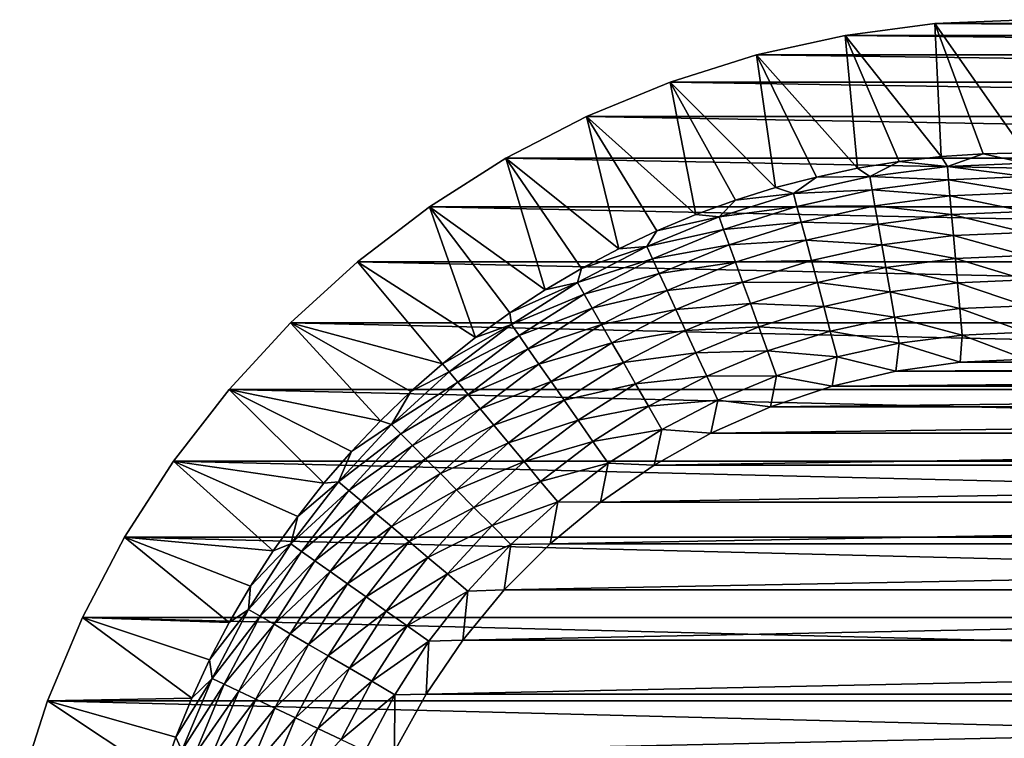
# Model space of a CAD drawing. Extents: x -320 to 320, y -695 to 695.
# Tile 129 of 169: x -259 to -238, y 681 to 695. Entities that reach past the tile are written whole.
import ezdxf

# ---------------------------------------------------------------- set-up
doc = ezdxf.new("R2010")
doc.units = 0
doc.header["$LTSCALE"] = 50.062222
for name, color, linetype in [('1', 7, 'CONTINUOUS'), ('2', 7, 'CONTINUOUS'), ('26', 7, 'CONTINUOUS'), ('70', 7, 'CONTINUOUS')]:
    doc.layers.add(name, color=color, linetype=linetype)

msp = doc.modelspace()

# ---------------------------------------------------------------- linework, layer by layer
at = {"layer": '1', "color": 7, "linetype": 'CONTINUOUS'}
for points in [[(-238.036, 695.415), (-207.189, 695.334), (-239.902, 695.334), (-238.036, 695.415)], [(-239.902, 695.334), (-205.337, 695.091), (-241.754, 695.091), (-239.902, 695.334)], [(-207.189, 695.334), (-205.337, 695.091), (-239.902, 695.334), (-207.189, 695.334)], [(-241.754, 695.091), (-203.513, 694.688), (-243.578, 694.688), (-241.754, 695.091)], [(-205.337, 695.091), (-203.513, 694.688), (-241.754, 695.091), (-205.337, 695.091)], [(-243.578, 694.688), (-201.731, 694.129), (-245.361, 694.129), (-243.578, 694.688)], [(-203.513, 694.688), (-201.731, 694.129), (-243.578, 694.688), (-203.513, 694.688)], [(-245.361, 694.129), (-200.004, 693.417), (-247.087, 693.417), (-245.361, 694.129)], [(-201.731, 694.129), (-200.004, 693.417), (-245.361, 694.129), (-201.731, 694.129)], [(-247.087, 693.417), (-198.345, 692.557), (-248.746, 692.557), (-247.087, 693.417)], [(-200.004, 693.417), (-198.345, 692.557), (-247.087, 693.417), (-200.004, 693.417)], [(-248.746, 692.557), (-196.767, 691.557), (-250.324, 691.557), (-248.746, 692.557)], [(-198.345, 692.557), (-196.767, 691.557), (-248.746, 692.557), (-198.345, 692.557)], [(-250.324, 691.557), (-195.282, 690.424), (-251.809, 690.424), (-250.324, 691.557)], [(-196.767, 691.557), (-195.282, 690.424), (-250.324, 691.557), (-196.767, 691.557)], [(-251.809, 690.424), (-193.901, 689.166), (-253.19, 689.166), (-251.809, 690.424)], [(-195.282, 690.424), (-193.901, 689.166), (-251.809, 690.424), (-195.282, 690.424)], [(-253.19, 689.166), (-192.635, 687.793), (-254.457, 687.793), (-253.19, 689.166)], [(-193.901, 689.166), (-192.635, 687.793), (-253.19, 689.166), (-193.901, 689.166)], [(-254.457, 687.793), (-191.492, 686.315), (-255.599, 686.315), (-254.457, 687.793)], [(-192.635, 687.793), (-191.492, 686.315), (-254.457, 687.793), (-192.635, 687.793)], [(-255.599, 686.315), (-190.482, 684.744), (-256.609, 684.744), (-255.599, 686.315)], [(-191.492, 686.315), (-190.482, 684.744), (-255.599, 686.315), (-191.492, 686.315)], [(-256.609, 684.744), (-189.612, 683.091), (-257.479, 683.091), (-256.609, 684.744)], [(-190.482, 684.744), (-189.612, 683.091), (-256.609, 684.744), (-190.482, 684.744)], [(-257.479, 683.091), (-188.889, 681.368), (-258.202, 681.368), (-257.479, 683.091)], [(-189.612, 683.091), (-188.889, 681.368), (-257.479, 683.091), (-189.612, 683.091)], [(-258.202, 681.368), (-188.318, 679.59), (-258.773, 679.59), (-258.202, 681.368)], [(-188.889, 681.368), (-188.318, 679.59), (-258.202, 681.368), (-188.889, 681.368)]]:
    msp.add_3dface(points, dxfattribs=at)
at = {"layer": '2', "color": 7, "linetype": 'CONTINUOUS'}
for points in [[(-239.378, 688.355, 11), (-240.709, 688.169, 11), (-207.713, 688.355, 11), (-239.378, 688.355, 11)], [(-207.713, 688.355, 11), (-240.709, 688.169, 11), (-206.382, 688.169, 11), (-207.713, 688.355, 11)], [(-238.036, 688.418, 11), (-239.378, 688.355, 11), (-209.056, 688.418, 11), (-238.036, 688.418, 11)], [(-209.056, 688.418, 11), (-239.378, 688.355, 11), (-207.713, 688.355, 11), (-209.056, 688.418, 11)], [(-240.709, 688.169, 11), (-242.017, 687.86, 11), (-206.382, 688.169, 11), (-240.709, 688.169, 11)], [(-206.382, 688.169, 11), (-242.017, 687.86, 11), (-205.074, 687.86, 11), (-206.382, 688.169, 11)], [(-242.017, 687.86, 11), (-243.291, 687.432, 11), (-205.074, 687.86, 11), (-242.017, 687.86, 11)], [(-205.074, 687.86, 11), (-243.291, 687.432, 11), (-203.8, 687.432, 11), (-205.074, 687.86, 11)], [(-243.291, 687.432, 11), (-244.52, 686.887, 11), (-203.8, 687.432, 11), (-243.291, 687.432, 11)], [(-203.8, 687.432, 11), (-244.52, 686.887, 11), (-202.571, 686.887, 11), (-203.8, 687.432, 11)], [(-244.52, 686.887, 11), (-245.693, 686.231, 11), (-202.571, 686.887, 11), (-244.52, 686.887, 11)], [(-202.571, 686.887, 11), (-245.693, 686.231, 11), (-201.398, 686.231, 11), (-202.571, 686.887, 11)], [(-245.693, 686.231, 11), (-246.8, 685.469, 11), (-201.398, 686.231, 11), (-245.693, 686.231, 11)], [(-201.398, 686.231, 11), (-246.8, 685.469, 11), (-200.291, 685.469, 11), (-201.398, 686.231, 11)], [(-246.8, 685.469, 11), (-247.832, 684.608, 11), (-200.291, 685.469, 11), (-246.8, 685.469, 11)], [(-200.291, 685.469, 11), (-247.832, 684.608, 11), (-199.259, 684.608, 11), (-200.291, 685.469, 11)], [(-247.832, 684.608, 11), (-248.78, 683.656, 11), (-199.259, 684.608, 11), (-247.832, 684.608, 11)], [(-199.259, 684.608, 11), (-248.78, 683.656, 11), (-198.311, 683.656, 11), (-199.259, 684.608, 11)], [(-248.78, 683.656, 11), (-249.636, 682.619, 11), (-198.311, 683.656, 11), (-248.78, 683.656, 11)], [(-198.311, 683.656, 11), (-249.636, 682.619, 11), (-197.455, 682.619, 11), (-198.311, 683.656, 11)], [(-249.636, 682.619, 11), (-250.392, 681.508, 11), (-197.455, 682.619, 11), (-249.636, 682.619, 11)], [(-197.455, 682.619, 11), (-250.392, 681.508, 11), (-196.7, 681.508, 11), (-197.455, 682.619, 11)], [(-250.392, 681.508, 11), (-251.042, 680.331, 11), (-196.7, 681.508, 11), (-250.392, 681.508, 11)], [(-196.7, 681.508, 11), (-251.042, 680.331, 11), (-196.05, 680.331, 11), (-196.7, 681.508, 11)]]:
    msp.add_3dface(points, dxfattribs=at)
at = {"layer": '26', "color": 7, "linetype": 'CONTINUOUS'}
for points in [[(-238.036, 695.415), (-239.902, 695.334), (-238.036, 692.672, 7.965), (-238.036, 695.415)], [(-239.902, 695.334), (-241.754, 695.091), (-239.772, 692.592, 7.965), (-239.902, 695.334)], [(-238.036, 692.672, 7.965), (-239.902, 695.334), (-238.905, 692.652, 7.965), (-238.036, 692.672, 7.965)], [(-238.905, 692.652, 7.965), (-239.902, 695.334), (-239.772, 692.592, 7.965), (-238.905, 692.652, 7.965)], [(-241.754, 695.091), (-243.578, 694.688), (-241.494, 692.351, 7.965), (-241.754, 695.091)], [(-239.772, 692.592, 7.965), (-241.754, 695.091), (-240.636, 692.491, 7.965), (-239.772, 692.592, 7.965)], [(-240.636, 692.491, 7.965), (-241.754, 695.091), (-241.494, 692.351, 7.965), (-240.636, 692.491, 7.965)], [(-243.578, 694.688), (-245.361, 694.129), (-243.185, 691.952, 7.965), (-243.578, 694.688)], [(-241.494, 692.351, 7.965), (-243.578, 694.688), (-242.344, 692.171, 7.965), (-241.494, 692.351, 7.965)], [(-242.344, 692.171, 7.965), (-243.578, 694.688), (-243.185, 691.952, 7.965), (-242.344, 692.171, 7.965)], [(-245.361, 694.129), (-247.087, 693.417), (-244.833, 691.397, 7.965), (-245.361, 694.129)], [(-243.185, 691.952, 7.965), (-245.361, 694.129), (-244.016, 691.694, 7.965), (-243.185, 691.952, 7.965)], [(-244.016, 691.694, 7.965), (-245.361, 694.129), (-244.833, 691.397, 7.965), (-244.016, 691.694, 7.965)], [(-247.087, 693.417), (-248.746, 692.557), (-246.422, 690.693, 7.965), (-247.087, 693.417)], [(-244.833, 691.397, 7.965), (-247.087, 693.417), (-245.636, 691.064, 7.965), (-244.833, 691.397, 7.965)], [(-245.636, 691.064, 7.965), (-247.087, 693.417), (-246.422, 690.693, 7.965), (-245.636, 691.064, 7.965)], [(-248.746, 692.557), (-250.324, 691.557), (-247.94, 689.845, 7.965), (-248.746, 692.557)], [(-246.422, 690.693, 7.965), (-248.746, 692.557), (-247.191, 690.286, 7.965), (-246.422, 690.693, 7.965)], [(-247.191, 690.286, 7.965), (-248.746, 692.557), (-247.94, 689.845, 7.965), (-247.191, 690.286, 7.965)], [(-250.324, 691.557), (-251.809, 690.424), (-249.372, 688.859, 7.965), (-250.324, 691.557)], [(-247.94, 689.845, 7.965), (-250.324, 691.557), (-248.667, 689.369, 7.965), (-247.94, 689.845, 7.965)], [(-248.667, 689.369, 7.965), (-250.324, 691.557), (-249.372, 688.859, 7.965), (-248.667, 689.369, 7.965)], [(-251.809, 690.424), (-253.19, 689.166), (-250.052, 688.318, 7.965), (-251.809, 690.424)], [(-249.372, 688.859, 7.965), (-251.809, 690.424), (-250.052, 688.318, 7.965), (-249.372, 688.859, 7.965)], [(-253.19, 689.166), (-254.457, 687.793), (-251.334, 687.144, 7.965), (-253.19, 689.166)], [(-250.052, 688.318, 7.965), (-253.19, 689.166), (-250.706, 687.746, 7.965), (-250.052, 688.318, 7.965)], [(-250.706, 687.746, 7.965), (-253.19, 689.166), (-251.334, 687.144, 7.965), (-250.706, 687.746, 7.965)], [(-254.457, 687.793), (-255.599, 686.315), (-252.501, 685.856, 7.965), (-254.457, 687.793)], [(-251.334, 687.144, 7.965), (-254.457, 687.793), (-251.932, 686.513, 7.965), (-251.334, 687.144, 7.965)], [(-251.932, 686.513, 7.965), (-254.457, 687.793), (-252.501, 685.856, 7.965), (-251.932, 686.513, 7.965)], [(-255.599, 686.315), (-256.609, 684.744), (-253.545, 684.465, 7.965), (-255.599, 686.315)], [(-252.501, 685.856, 7.965), (-255.599, 686.315), (-253.039, 685.173, 7.965), (-252.501, 685.856, 7.965)], [(-253.039, 685.173, 7.965), (-255.599, 686.315), (-253.545, 684.465, 7.965), (-253.039, 685.173, 7.965)], [(-256.609, 684.744), (-257.479, 683.091), (-254.455, 682.984, 7.965), (-256.609, 684.744)], [(-253.545, 684.465, 7.965), (-256.609, 684.744), (-254.017, 683.735, 7.965), (-253.545, 684.465, 7.965)], [(-254.017, 683.735, 7.965), (-256.609, 684.744), (-254.455, 682.984, 7.965), (-254.017, 683.735, 7.965)], [(-257.479, 683.091), (-258.202, 681.368), (-255.224, 681.425, 7.965), (-257.479, 683.091)], [(-254.455, 682.984, 7.965), (-257.479, 683.091), (-254.857, 682.214, 7.965), (-254.455, 682.984, 7.965)], [(-254.857, 682.214, 7.965), (-257.479, 683.091), (-255.224, 681.425, 7.965), (-254.857, 682.214, 7.965)], [(-255.224, 681.425, 7.965), (-258.202, 681.368), (-255.553, 680.621, 7.965), (-255.224, 681.425, 7.965)], [(-258.202, 681.368), (-258.773, 679.59), (-255.845, 679.802, 7.965), (-258.202, 681.368)], [(-255.553, 680.621, 7.965), (-258.202, 681.368), (-255.845, 679.802, 7.965), (-255.553, 680.621, 7.965)]]:
    msp.add_3dface(points, dxfattribs=at)
at = {"layer": '70', "color": 7, "linetype": 'CONTINUOUS'}
for points in [[(-239.772, 692.592, 7.965), (-240.636, 692.491, 7.965), (-239.645, 692.389, 8.48), (-239.772, 692.592, 7.965)], [(-238.905, 692.652, 7.965), (-239.772, 692.592, 7.965), (-239.645, 692.389, 8.48), (-238.905, 692.652, 7.965)], [(-238.905, 692.652, 7.965), (-239.645, 692.389, 8.48), (-238.036, 692.459, 8.48), (-238.905, 692.652, 7.965)], [(-238.036, 692.672, 7.965), (-238.905, 692.652, 7.965), (-238.036, 692.459, 8.48), (-238.036, 692.672, 7.965)], [(-241.494, 692.351, 7.965), (-242.344, 692.171, 7.965), (-241.243, 692.179, 8.48), (-241.494, 692.351, 7.965)], [(-240.636, 692.491, 7.965), (-241.494, 692.351, 7.965), (-241.243, 692.179, 8.48), (-240.636, 692.491, 7.965)], [(-240.636, 692.491, 7.965), (-241.243, 692.179, 8.48), (-239.645, 692.389, 8.48), (-240.636, 692.491, 7.965)], [(-241.243, 692.179, 8.48), (-239.621, 692.114, 8.965), (-239.645, 692.389, 8.48), (-241.243, 692.179, 8.48)], [(-239.645, 692.389, 8.48), (-238.036, 692.183, 8.965), (-238.036, 692.459, 8.48), (-239.645, 692.389, 8.48)], [(-239.621, 692.114, 8.965), (-238.036, 692.183, 8.965), (-239.645, 692.389, 8.48), (-239.621, 692.114, 8.965)], [(-242.344, 692.171, 7.965), (-243.185, 691.952, 7.965), (-242.816, 691.832, 8.48), (-242.344, 692.171, 7.965)], [(-242.344, 692.171, 7.965), (-242.816, 691.832, 8.48), (-241.243, 692.179, 8.48), (-242.344, 692.171, 7.965)], [(-242.816, 691.832, 8.48), (-241.195, 691.907, 8.965), (-241.243, 692.179, 8.48), (-242.816, 691.832, 8.48)], [(-241.195, 691.907, 8.965), (-239.621, 692.114, 8.965), (-241.243, 692.179, 8.48), (-241.195, 691.907, 8.965)], [(-239.621, 692.114, 8.965), (-238.036, 691.849, 9.411), (-238.036, 692.183, 8.965), (-239.621, 692.114, 8.965)], [(-243.185, 691.952, 7.965), (-244.016, 691.694, 7.965), (-242.816, 691.832, 8.48), (-243.185, 691.952, 7.965)], [(-241.195, 691.907, 8.965), (-239.592, 691.781, 9.411), (-239.621, 692.114, 8.965), (-241.195, 691.907, 8.965)], [(-239.592, 691.781, 9.411), (-238.036, 691.849, 9.411), (-239.621, 692.114, 8.965), (-239.592, 691.781, 9.411)], [(-244.016, 691.694, 7.965), (-244.353, 691.349, 8.48), (-242.816, 691.832, 8.48), (-244.016, 691.694, 7.965)], [(-244.353, 691.349, 8.48), (-242.745, 691.565, 8.965), (-242.816, 691.832, 8.48), (-244.353, 691.349, 8.48)], [(-242.745, 691.565, 8.965), (-241.195, 691.907, 8.965), (-242.816, 691.832, 8.48), (-242.745, 691.565, 8.965)], [(-242.745, 691.565, 8.965), (-241.137, 691.579, 9.411), (-241.195, 691.907, 8.965), (-242.745, 691.565, 8.965)], [(-241.137, 691.579, 9.411), (-239.592, 691.781, 9.411), (-241.195, 691.907, 8.965), (-241.137, 691.579, 9.411)], [(-241.137, 691.579, 9.411), (-239.559, 691.396, 9.814), (-239.592, 691.781, 9.411), (-241.137, 691.579, 9.411)], [(-239.592, 691.781, 9.411), (-238.036, 691.462, 9.814), (-238.036, 691.849, 9.411), (-239.592, 691.781, 9.411)], [(-239.559, 691.396, 9.814), (-238.036, 691.462, 9.814), (-239.592, 691.781, 9.411), (-239.559, 691.396, 9.814)], [(-244.016, 691.694, 7.965), (-244.833, 691.397, 7.965), (-244.353, 691.349, 8.48), (-244.016, 691.694, 7.965)], [(-244.259, 691.09, 8.965), (-242.745, 691.565, 8.965), (-244.353, 691.349, 8.48), (-244.259, 691.09, 8.965)], [(-244.259, 691.09, 8.965), (-242.659, 691.243, 9.411), (-242.745, 691.565, 8.965), (-244.259, 691.09, 8.965)], [(-242.659, 691.243, 9.411), (-241.137, 691.579, 9.411), (-242.745, 691.565, 8.965), (-242.659, 691.243, 9.411)], [(-242.659, 691.243, 9.411), (-241.07, 691.198, 9.814), (-241.137, 691.579, 9.411), (-242.659, 691.243, 9.411)], [(-241.07, 691.198, 9.814), (-239.559, 691.396, 9.814), (-241.137, 691.579, 9.411), (-241.07, 691.198, 9.814)], [(-245.636, 691.064, 7.965), (-245.843, 690.735, 8.48), (-244.353, 691.349, 8.48), (-245.636, 691.064, 7.965)], [(-245.843, 690.735, 8.48), (-244.259, 691.09, 8.965), (-244.353, 691.349, 8.48), (-245.843, 690.735, 8.48)], [(-244.833, 691.397, 7.965), (-245.636, 691.064, 7.965), (-244.353, 691.349, 8.48), (-244.833, 691.397, 7.965)], [(-241.07, 691.198, 9.814), (-239.521, 690.964, 10.165), (-239.559, 691.396, 9.814), (-241.07, 691.198, 9.814)], [(-239.559, 691.396, 9.814), (-238.036, 691.029, 10.165), (-238.036, 691.462, 9.814), (-239.559, 691.396, 9.814)], [(-239.521, 690.964, 10.165), (-238.036, 691.029, 10.165), (-239.559, 691.396, 9.814), (-239.521, 690.964, 10.165)], [(-244.146, 690.776, 9.411), (-242.659, 691.243, 9.411), (-244.259, 691.09, 8.965), (-244.146, 690.776, 9.411)], [(-244.146, 690.776, 9.411), (-242.559, 690.869, 9.814), (-242.659, 691.243, 9.411), (-244.146, 690.776, 9.411)], [(-242.559, 690.869, 9.814), (-241.07, 691.198, 9.814), (-242.659, 691.243, 9.411), (-242.559, 690.869, 9.814)], [(-242.559, 690.869, 9.814), (-240.996, 690.771, 10.165), (-241.07, 691.198, 9.814), (-242.559, 690.869, 9.814)], [(-240.996, 690.771, 10.165), (-239.521, 690.964, 10.165), (-241.07, 691.198, 9.814), (-240.996, 690.771, 10.165)], [(-245.636, 691.064, 7.965), (-246.422, 690.693, 7.965), (-245.843, 690.735, 8.48), (-245.636, 691.064, 7.965)], [(-245.727, 690.485, 8.965), (-244.259, 691.09, 8.965), (-245.843, 690.735, 8.48), (-245.727, 690.485, 8.965)], [(-245.727, 690.485, 8.965), (-244.146, 690.776, 9.411), (-244.259, 691.09, 8.965), (-245.727, 690.485, 8.965)], [(-240.996, 690.771, 10.165), (-239.48, 690.493, 10.46), (-239.521, 690.964, 10.165), (-240.996, 690.771, 10.165)], [(-239.521, 690.964, 10.165), (-238.036, 690.555, 10.46), (-238.036, 691.029, 10.165), (-239.521, 690.964, 10.165)], [(-239.48, 690.493, 10.46), (-238.036, 690.555, 10.46), (-239.521, 690.964, 10.165), (-239.48, 690.493, 10.46)], [(-247.191, 690.286, 7.965), (-247.273, 689.994, 8.48), (-245.843, 690.735, 8.48), (-247.191, 690.286, 7.965)], [(-247.273, 689.994, 8.48), (-245.727, 690.485, 8.965), (-245.843, 690.735, 8.48), (-247.273, 689.994, 8.48)], [(-246.422, 690.693, 7.965), (-247.191, 690.286, 7.965), (-245.843, 690.735, 8.48), (-246.422, 690.693, 7.965)], [(-245.586, 690.182, 9.411), (-244.146, 690.776, 9.411), (-245.727, 690.485, 8.965), (-245.586, 690.182, 9.411)], [(-245.586, 690.182, 9.411), (-244.014, 690.413, 9.814), (-244.146, 690.776, 9.411), (-245.586, 690.182, 9.411)], [(-244.014, 690.413, 9.814), (-242.559, 690.869, 9.814), (-244.146, 690.776, 9.411), (-244.014, 690.413, 9.814)], [(-244.014, 690.413, 9.814), (-242.448, 690.45, 10.165), (-242.559, 690.869, 9.814), (-244.014, 690.413, 9.814)], [(-242.448, 690.45, 10.165), (-240.996, 690.771, 10.165), (-242.559, 690.869, 9.814), (-242.448, 690.45, 10.165)], [(-242.448, 690.45, 10.165), (-240.914, 690.305, 10.46), (-240.996, 690.771, 10.165), (-242.448, 690.45, 10.165)], [(-240.914, 690.305, 10.46), (-239.48, 690.493, 10.46), (-240.996, 690.771, 10.165), (-240.914, 690.305, 10.46)], [(-239.48, 690.493, 10.46), (-238.036, 690.049, 10.694), (-238.036, 690.555, 10.46), (-239.48, 690.493, 10.46)], [(-247.136, 689.755, 8.965), (-245.727, 690.485, 8.965), (-247.273, 689.994, 8.48), (-247.136, 689.755, 8.965)], [(-247.136, 689.755, 8.965), (-245.586, 690.182, 9.411), (-245.727, 690.485, 8.965), (-247.136, 689.755, 8.965)], [(-245.423, 689.831, 9.814), (-244.014, 690.413, 9.814), (-245.586, 690.182, 9.411), (-245.423, 689.831, 9.814)], [(-245.423, 689.831, 9.814), (-243.866, 690.005, 10.165), (-244.014, 690.413, 9.814), (-245.423, 689.831, 9.814)], [(-243.866, 690.005, 10.165), (-242.448, 690.45, 10.165), (-244.014, 690.413, 9.814), (-243.866, 690.005, 10.165)], [(-243.866, 690.005, 10.165), (-242.325, 689.993, 10.46), (-242.448, 690.45, 10.165), (-243.866, 690.005, 10.165)], [(-242.325, 689.993, 10.46), (-240.914, 690.305, 10.46), (-242.448, 690.45, 10.165), (-242.325, 689.993, 10.46)], [(-242.325, 689.993, 10.46), (-240.826, 689.806, 10.694), (-240.914, 690.305, 10.46), (-242.325, 689.993, 10.46)], [(-240.914, 690.305, 10.46), (-239.436, 689.988, 10.694), (-239.48, 690.493, 10.46), (-240.914, 690.305, 10.46)], [(-240.826, 689.806, 10.694), (-239.436, 689.988, 10.694), (-240.914, 690.305, 10.46), (-240.826, 689.806, 10.694)], [(-239.436, 689.988, 10.694), (-238.036, 690.049, 10.694), (-239.48, 690.493, 10.46), (-239.436, 689.988, 10.694)], [(-247.191, 690.286, 7.965), (-247.94, 689.845, 7.965), (-247.273, 689.994, 8.48), (-247.191, 690.286, 7.965)], [(-246.97, 689.465, 9.411), (-245.586, 690.182, 9.411), (-247.136, 689.755, 8.965), (-246.97, 689.465, 9.411)], [(-246.97, 689.465, 9.411), (-245.423, 689.831, 9.814), (-245.586, 690.182, 9.411), (-246.97, 689.465, 9.411)], [(-247.94, 689.845, 7.965), (-248.667, 689.369, 7.965), (-247.273, 689.994, 8.48), (-247.94, 689.845, 7.965)], [(-248.667, 689.369, 7.965), (-248.634, 689.131, 8.48), (-247.273, 689.994, 8.48), (-248.667, 689.369, 7.965)], [(-248.634, 689.131, 8.48), (-247.136, 689.755, 8.965), (-247.273, 689.994, 8.48), (-248.634, 689.131, 8.48)], [(-245.241, 689.438, 10.165), (-243.866, 690.005, 10.165), (-245.423, 689.831, 9.814), (-245.241, 689.438, 10.165)], [(-245.241, 689.438, 10.165), (-243.705, 689.56, 10.46), (-243.866, 690.005, 10.165), (-245.241, 689.438, 10.165)], [(-243.705, 689.56, 10.46), (-242.325, 689.993, 10.46), (-243.866, 690.005, 10.165), (-243.705, 689.56, 10.46)], [(-243.705, 689.56, 10.46), (-242.195, 689.504, 10.694), (-242.325, 689.993, 10.46), (-243.705, 689.56, 10.46)], [(-242.195, 689.504, 10.694), (-240.826, 689.806, 10.694), (-242.325, 689.993, 10.46), (-242.195, 689.504, 10.694)], [(-240.826, 689.806, 10.694), (-239.39, 689.459, 10.863), (-239.436, 689.988, 10.694), (-240.826, 689.806, 10.694)], [(-239.436, 689.988, 10.694), (-238.036, 689.518, 10.863), (-238.036, 690.049, 10.694), (-239.436, 689.988, 10.694)], [(-239.39, 689.459, 10.863), (-238.036, 689.518, 10.863), (-239.436, 689.988, 10.694), (-239.39, 689.459, 10.863)], [(-248.477, 688.905, 8.965), (-247.136, 689.755, 8.965), (-248.634, 689.131, 8.48), (-248.477, 688.905, 8.965)], [(-248.477, 688.905, 8.965), (-246.97, 689.465, 9.411), (-247.136, 689.755, 8.965), (-248.477, 688.905, 8.965)], [(-246.777, 689.13, 9.814), (-245.423, 689.831, 9.814), (-246.97, 689.465, 9.411), (-246.777, 689.13, 9.814)], [(-246.777, 689.13, 9.814), (-245.241, 689.438, 10.165), (-245.423, 689.831, 9.814), (-246.777, 689.13, 9.814)], [(-242.195, 689.504, 10.694), (-240.734, 689.283, 10.863), (-240.826, 689.806, 10.694), (-242.195, 689.504, 10.694)], [(-240.734, 689.283, 10.863), (-239.39, 689.459, 10.863), (-240.826, 689.806, 10.694), (-240.734, 689.283, 10.863)], [(-245.042, 689.009, 10.46), (-243.705, 689.56, 10.46), (-245.241, 689.438, 10.165), (-245.042, 689.009, 10.46)], [(-245.042, 689.009, 10.46), (-243.532, 689.084, 10.694), (-243.705, 689.56, 10.46), (-245.042, 689.009, 10.46)], [(-243.532, 689.084, 10.694), (-242.195, 689.504, 10.694), (-243.705, 689.56, 10.46), (-243.532, 689.084, 10.694)], [(-243.532, 689.084, 10.694), (-242.058, 688.99, 10.863), (-242.195, 689.504, 10.694), (-243.532, 689.084, 10.694)], [(-242.058, 688.99, 10.863), (-240.734, 689.283, 10.863), (-242.195, 689.504, 10.694), (-242.058, 688.99, 10.863)], [(-239.39, 689.459, 10.863), (-238.036, 688.969, 10.966), (-238.036, 689.518, 10.863), (-239.39, 689.459, 10.863)], [(-248.667, 689.369, 7.965), (-249.372, 688.859, 7.965), (-248.634, 689.131, 8.48), (-248.667, 689.369, 7.965)], [(-248.286, 688.631, 9.411), (-246.97, 689.465, 9.411), (-248.477, 688.905, 8.965), (-248.286, 688.631, 9.411)], [(-248.286, 688.631, 9.411), (-246.777, 689.13, 9.814), (-246.97, 689.465, 9.411), (-248.286, 688.631, 9.411)], [(-246.561, 688.754, 10.165), (-245.241, 689.438, 10.165), (-246.777, 689.13, 9.814), (-246.561, 688.754, 10.165)], [(-246.561, 688.754, 10.165), (-245.042, 689.009, 10.46), (-245.241, 689.438, 10.165), (-246.561, 688.754, 10.165)], [(-240.734, 689.283, 10.863), (-239.342, 688.913, 10.966), (-239.39, 689.459, 10.863), (-240.734, 689.283, 10.863)], [(-239.342, 688.913, 10.966), (-238.036, 688.969, 10.966), (-239.39, 689.459, 10.863), (-239.342, 688.913, 10.966)], [(-249.372, 688.859, 7.965), (-250.052, 688.318, 7.965), (-248.634, 689.131, 8.48), (-249.372, 688.859, 7.965)], [(-250.052, 688.318, 7.965), (-249.915, 688.154, 8.48), (-248.634, 689.131, 8.48), (-250.052, 688.318, 7.965)], [(-249.915, 688.154, 8.48), (-248.477, 688.905, 8.965), (-248.634, 689.131, 8.48), (-249.915, 688.154, 8.48)], [(-248.065, 688.314, 9.814), (-246.777, 689.13, 9.814), (-248.286, 688.631, 9.411), (-248.065, 688.314, 9.814)], [(-248.065, 688.314, 9.814), (-246.561, 688.754, 10.165), (-246.777, 689.13, 9.814), (-248.065, 688.314, 9.814)], [(-242.058, 688.99, 10.863), (-240.639, 688.742, 10.966), (-240.734, 689.283, 10.863), (-242.058, 688.99, 10.863)], [(-240.639, 688.742, 10.966), (-239.342, 688.913, 10.966), (-240.734, 689.283, 10.863), (-240.639, 688.742, 10.966)], [(-249.738, 687.942, 8.965), (-248.477, 688.905, 8.965), (-249.915, 688.154, 8.48), (-249.738, 687.942, 8.965)], [(-249.738, 687.942, 8.965), (-248.286, 688.631, 9.411), (-248.477, 688.905, 8.965), (-249.738, 687.942, 8.965)], [(-246.325, 688.344, 10.46), (-245.042, 689.009, 10.46), (-246.561, 688.754, 10.165), (-246.325, 688.344, 10.46)], [(-246.325, 688.344, 10.46), (-244.828, 688.549, 10.694), (-245.042, 689.009, 10.46), (-246.325, 688.344, 10.46)], [(-244.828, 688.549, 10.694), (-243.532, 689.084, 10.694), (-245.042, 689.009, 10.46), (-244.828, 688.549, 10.694)], [(-244.828, 688.549, 10.694), (-243.351, 688.584, 10.863), (-243.532, 689.084, 10.694), (-244.828, 688.549, 10.694)], [(-243.351, 688.584, 10.863), (-242.058, 688.99, 10.863), (-243.532, 689.084, 10.694), (-243.351, 688.584, 10.863)], [(-243.351, 688.584, 10.863), (-241.917, 688.461, 10.966), (-242.058, 688.99, 10.863), (-243.351, 688.584, 10.863)], [(-241.917, 688.461, 10.966), (-240.639, 688.742, 10.966), (-242.058, 688.99, 10.863), (-241.917, 688.461, 10.966)], [(-240.639, 688.742, 10.966), (-239.378, 688.355, 11), (-239.342, 688.913, 10.966), (-240.639, 688.742, 10.966)], [(-239.378, 688.355, 11), (-238.036, 688.418, 11), (-239.342, 688.913, 10.966), (-239.378, 688.355, 11)], [(-239.342, 688.913, 10.966), (-238.036, 688.418, 11), (-238.036, 688.969, 10.966), (-239.342, 688.913, 10.966)], [(-247.817, 687.958, 10.165), (-246.561, 688.754, 10.165), (-248.065, 688.314, 9.814), (-247.817, 687.958, 10.165)], [(-247.817, 687.958, 10.165), (-246.325, 688.344, 10.46), (-246.561, 688.754, 10.165), (-247.817, 687.958, 10.165)], [(-241.917, 688.461, 10.966), (-240.709, 688.169, 11), (-240.639, 688.742, 10.966), (-241.917, 688.461, 10.966)], [(-240.709, 688.169, 11), (-239.378, 688.355, 11), (-240.639, 688.742, 10.966), (-240.709, 688.169, 11)], [(-249.524, 687.686, 9.411), (-248.286, 688.631, 9.411), (-249.738, 687.942, 8.965), (-249.524, 687.686, 9.411)], [(-249.524, 687.686, 9.411), (-248.065, 688.314, 9.814), (-248.286, 688.631, 9.411), (-249.524, 687.686, 9.411)], [(-246.073, 687.905, 10.694), (-244.828, 688.549, 10.694), (-246.325, 688.344, 10.46), (-246.073, 687.905, 10.694)], [(-246.073, 687.905, 10.694), (-244.605, 688.067, 10.863), (-244.828, 688.549, 10.694), (-246.073, 687.905, 10.694)], [(-244.605, 688.067, 10.863), (-243.351, 688.584, 10.863), (-244.828, 688.549, 10.694), (-244.605, 688.067, 10.863)], [(-244.605, 688.067, 10.863), (-243.165, 688.069, 10.966), (-243.351, 688.584, 10.863), (-244.605, 688.067, 10.863)], [(-243.165, 688.069, 10.966), (-241.917, 688.461, 10.966), (-243.351, 688.584, 10.863), (-243.165, 688.069, 10.966)], [(-250.052, 688.318, 7.965), (-250.706, 687.746, 7.965), (-249.915, 688.154, 8.48), (-250.052, 688.318, 7.965)], [(-249.277, 687.389, 9.814), (-248.065, 688.314, 9.814), (-249.524, 687.686, 9.411), (-249.277, 687.389, 9.814)], [(-249.277, 687.389, 9.814), (-247.817, 687.958, 10.165), (-248.065, 688.314, 9.814), (-249.277, 687.389, 9.814)], [(-247.546, 687.57, 10.46), (-246.325, 688.344, 10.46), (-247.817, 687.958, 10.165), (-247.546, 687.57, 10.46)], [(-247.546, 687.57, 10.46), (-246.073, 687.905, 10.694), (-246.325, 688.344, 10.46), (-247.546, 687.57, 10.46)], [(-243.165, 688.069, 10.966), (-242.017, 687.86, 11), (-241.917, 688.461, 10.966), (-243.165, 688.069, 10.966)], [(-242.017, 687.86, 11), (-240.709, 688.169, 11), (-241.917, 688.461, 10.966), (-242.017, 687.86, 11)], [(-250.706, 687.746, 7.965), (-251.106, 687.069, 8.48), (-249.915, 688.154, 8.48), (-250.706, 687.746, 7.965)], [(-251.106, 687.069, 8.48), (-249.738, 687.942, 8.965), (-249.915, 688.154, 8.48), (-251.106, 687.069, 8.48)], [(-250.912, 686.873, 8.965), (-249.738, 687.942, 8.965), (-251.106, 687.069, 8.48), (-250.912, 686.873, 8.965)], [(-250.912, 686.873, 8.965), (-249.524, 687.686, 9.411), (-249.738, 687.942, 8.965), (-250.912, 686.873, 8.965)], [(-248.999, 687.056, 10.165), (-247.817, 687.958, 10.165), (-249.277, 687.389, 9.814), (-248.999, 687.056, 10.165)], [(-248.999, 687.056, 10.165), (-247.546, 687.57, 10.46), (-247.817, 687.958, 10.165), (-248.999, 687.056, 10.165)], [(-247.257, 687.154, 10.694), (-246.073, 687.905, 10.694), (-247.546, 687.57, 10.46), (-247.257, 687.154, 10.694)], [(-247.257, 687.154, 10.694), (-245.808, 687.444, 10.863), (-246.073, 687.905, 10.694), (-247.257, 687.154, 10.694)], [(-245.808, 687.444, 10.863), (-244.605, 688.067, 10.863), (-246.073, 687.905, 10.694), (-245.808, 687.444, 10.863)], [(-245.808, 687.444, 10.863), (-244.374, 687.57, 10.966), (-244.605, 688.067, 10.863), (-245.808, 687.444, 10.863)], [(-244.374, 687.57, 10.966), (-243.165, 688.069, 10.966), (-244.605, 688.067, 10.863), (-244.374, 687.57, 10.966)], [(-244.374, 687.57, 10.966), (-243.291, 687.432, 11), (-243.165, 688.069, 10.966), (-244.374, 687.57, 10.966)], [(-243.291, 687.432, 11), (-242.017, 687.86, 11), (-243.165, 688.069, 10.966), (-243.291, 687.432, 11)], [(-250.706, 687.746, 7.965), (-251.334, 687.144, 7.965), (-251.106, 687.069, 8.48), (-250.706, 687.746, 7.965)], [(-250.676, 686.636, 9.411), (-249.524, 687.686, 9.411), (-250.912, 686.873, 8.965), (-250.676, 686.636, 9.411)], [(-250.676, 686.636, 9.411), (-249.277, 687.389, 9.814), (-249.524, 687.686, 9.411), (-250.676, 686.636, 9.411)], [(-248.696, 686.692, 10.46), (-247.546, 687.57, 10.46), (-248.999, 687.056, 10.165), (-248.696, 686.692, 10.46)], [(-248.696, 686.692, 10.46), (-247.257, 687.154, 10.694), (-247.546, 687.57, 10.46), (-248.696, 686.692, 10.46)], [(-245.535, 686.968, 10.966), (-244.374, 687.57, 10.966), (-245.808, 687.444, 10.863), (-245.535, 686.968, 10.966)], [(-245.535, 686.968, 10.966), (-244.52, 686.887, 11), (-244.374, 687.57, 10.966), (-245.535, 686.968, 10.966)], [(-244.52, 686.887, 11), (-243.291, 687.432, 11), (-244.374, 687.57, 10.966), (-244.52, 686.887, 11)], [(-250.404, 686.362, 9.814), (-249.277, 687.389, 9.814), (-250.676, 686.636, 9.411), (-250.404, 686.362, 9.814)], [(-250.404, 686.362, 9.814), (-248.999, 687.056, 10.165), (-249.277, 687.389, 9.814), (-250.404, 686.362, 9.814)], [(-246.953, 686.718, 10.863), (-245.808, 687.444, 10.863), (-247.257, 687.154, 10.694), (-246.953, 686.718, 10.863)], [(-246.953, 686.718, 10.863), (-245.535, 686.968, 10.966), (-245.808, 687.444, 10.863), (-246.953, 686.718, 10.863)], [(-251.932, 686.513, 7.965), (-252.199, 685.885, 8.48), (-251.106, 687.069, 8.48), (-251.932, 686.513, 7.965)], [(-252.199, 685.885, 8.48), (-250.912, 686.873, 8.965), (-251.106, 687.069, 8.48), (-252.199, 685.885, 8.48)], [(-251.334, 687.144, 7.965), (-251.932, 686.513, 7.965), (-251.106, 687.069, 8.48), (-251.334, 687.144, 7.965)], [(-250.098, 686.055, 10.165), (-248.999, 687.056, 10.165), (-250.404, 686.362, 9.814), (-250.098, 686.055, 10.165)], [(-250.098, 686.055, 10.165), (-248.696, 686.692, 10.46), (-248.999, 687.056, 10.165), (-250.098, 686.055, 10.165)], [(-248.371, 686.304, 10.694), (-247.257, 687.154, 10.694), (-248.696, 686.692, 10.46), (-248.371, 686.304, 10.694)], [(-248.371, 686.304, 10.694), (-246.953, 686.718, 10.863), (-247.257, 687.154, 10.694), (-248.371, 686.304, 10.694)], [(-251.988, 685.707, 8.965), (-250.912, 686.873, 8.965), (-252.199, 685.885, 8.48), (-251.988, 685.707, 8.965)], [(-251.988, 685.707, 8.965), (-250.676, 686.636, 9.411), (-250.912, 686.873, 8.965), (-251.988, 685.707, 8.965)], [(-246.64, 686.268, 10.966), (-245.535, 686.968, 10.966), (-246.953, 686.718, 10.863), (-246.64, 686.268, 10.966)], [(-246.64, 686.268, 10.966), (-245.693, 686.231, 11), (-245.535, 686.968, 10.966), (-246.64, 686.268, 10.966)], [(-245.693, 686.231, 11), (-244.52, 686.887, 11), (-245.535, 686.968, 10.966), (-245.693, 686.231, 11)], [(-249.765, 685.719, 10.46), (-248.696, 686.692, 10.46), (-250.098, 686.055, 10.165), (-249.765, 685.719, 10.46)], [(-249.765, 685.719, 10.46), (-248.371, 686.304, 10.694), (-248.696, 686.692, 10.46), (-249.765, 685.719, 10.46)], [(-248.031, 685.896, 10.863), (-246.953, 686.718, 10.863), (-248.371, 686.304, 10.694), (-248.031, 685.896, 10.863)], [(-248.031, 685.896, 10.863), (-246.64, 686.268, 10.966), (-246.953, 686.718, 10.863), (-248.031, 685.896, 10.863)], [(-251.932, 686.513, 7.965), (-252.501, 685.856, 7.965), (-252.199, 685.885, 8.48), (-251.932, 686.513, 7.965)], [(-251.733, 685.491, 9.411), (-250.676, 686.636, 9.411), (-251.988, 685.707, 8.965), (-251.733, 685.491, 9.411)], [(-251.733, 685.491, 9.411), (-250.404, 686.362, 9.814), (-250.676, 686.636, 9.411), (-251.733, 685.491, 9.411)], [(-251.438, 685.242, 9.814), (-250.404, 686.362, 9.814), (-251.733, 685.491, 9.411), (-251.438, 685.242, 9.814)], [(-251.438, 685.242, 9.814), (-250.098, 686.055, 10.165), (-250.404, 686.362, 9.814), (-251.438, 685.242, 9.814)], [(-249.408, 685.36, 10.694), (-248.371, 686.304, 10.694), (-249.765, 685.719, 10.46), (-249.408, 685.36, 10.694)], [(-249.408, 685.36, 10.694), (-248.031, 685.896, 10.863), (-248.371, 686.304, 10.694), (-249.408, 685.36, 10.694)], [(-247.68, 685.475, 10.966), (-246.64, 686.268, 10.966), (-248.031, 685.896, 10.863), (-247.68, 685.475, 10.966)], [(-247.68, 685.475, 10.966), (-246.8, 685.469, 11), (-246.64, 686.268, 10.966), (-247.68, 685.475, 10.966)], [(-246.8, 685.469, 11), (-245.693, 686.231, 11), (-246.64, 686.268, 10.966), (-246.8, 685.469, 11)], [(-251.107, 684.962, 10.165), (-250.098, 686.055, 10.165), (-251.438, 685.242, 9.814), (-251.107, 684.962, 10.165)], [(-251.107, 684.962, 10.165), (-249.765, 685.719, 10.46), (-250.098, 686.055, 10.165), (-251.107, 684.962, 10.165)], [(-253.039, 685.173, 7.965), (-253.184, 684.61, 8.48), (-252.199, 685.885, 8.48), (-253.039, 685.173, 7.965)], [(-253.184, 684.61, 8.48), (-251.988, 685.707, 8.965), (-252.199, 685.885, 8.48), (-253.184, 684.61, 8.48)], [(-252.501, 685.856, 7.965), (-253.039, 685.173, 7.965), (-252.199, 685.885, 8.48), (-252.501, 685.856, 7.965)], [(-249.033, 684.983, 10.863), (-248.031, 685.896, 10.863), (-249.408, 685.36, 10.694), (-249.033, 684.983, 10.863)], [(-249.033, 684.983, 10.863), (-247.68, 685.475, 10.966), (-248.031, 685.896, 10.863), (-249.033, 684.983, 10.863)], [(-252.959, 684.451, 8.965), (-251.988, 685.707, 8.965), (-253.184, 684.61, 8.48), (-252.959, 684.451, 8.965)], [(-252.959, 684.451, 8.965), (-251.733, 685.491, 9.411), (-251.988, 685.707, 8.965), (-252.959, 684.451, 8.965)], [(-250.745, 684.656, 10.46), (-249.765, 685.719, 10.46), (-251.107, 684.962, 10.165), (-250.745, 684.656, 10.46)], [(-250.745, 684.656, 10.46), (-249.408, 685.36, 10.694), (-249.765, 685.719, 10.46), (-250.745, 684.656, 10.46)], [(-252.686, 684.258, 9.411), (-251.733, 685.491, 9.411), (-252.959, 684.451, 8.965), (-252.686, 684.258, 9.411)], [(-252.686, 684.258, 9.411), (-251.438, 685.242, 9.814), (-251.733, 685.491, 9.411), (-252.686, 684.258, 9.411)], [(-248.647, 684.594, 10.966), (-247.68, 685.475, 10.966), (-249.033, 684.983, 10.863), (-248.647, 684.594, 10.966)], [(-248.647, 684.594, 10.966), (-247.832, 684.608, 11), (-247.68, 685.475, 10.966), (-248.647, 684.594, 10.966)], [(-247.832, 684.608, 11), (-246.8, 685.469, 11), (-247.68, 685.475, 10.966), (-247.832, 684.608, 11)], [(-252.37, 684.035, 9.814), (-251.438, 685.242, 9.814), (-252.686, 684.258, 9.411), (-252.37, 684.035, 9.814)], [(-252.37, 684.035, 9.814), (-251.107, 684.962, 10.165), (-251.438, 685.242, 9.814), (-252.37, 684.035, 9.814)], [(-250.358, 684.329, 10.694), (-249.408, 685.36, 10.694), (-250.745, 684.656, 10.46), (-250.358, 684.329, 10.694)], [(-250.358, 684.329, 10.694), (-249.033, 684.983, 10.863), (-249.408, 685.36, 10.694), (-250.358, 684.329, 10.694)], [(-253.039, 685.173, 7.965), (-253.545, 684.465, 7.965), (-253.184, 684.61, 8.48), (-253.039, 685.173, 7.965)], [(-252.016, 683.786, 10.165), (-251.107, 684.962, 10.165), (-252.37, 684.035, 9.814), (-252.016, 683.786, 10.165)], [(-252.016, 683.786, 10.165), (-250.745, 684.656, 10.46), (-251.107, 684.962, 10.165), (-252.016, 683.786, 10.165)], [(-249.952, 683.986, 10.863), (-249.033, 684.983, 10.863), (-250.358, 684.329, 10.694), (-249.952, 683.986, 10.863)], [(-249.952, 683.986, 10.863), (-248.647, 684.594, 10.966), (-249.033, 684.983, 10.863), (-249.952, 683.986, 10.863)], [(-251.629, 683.512, 10.46), (-250.745, 684.656, 10.46), (-252.016, 683.786, 10.165), (-251.629, 683.512, 10.46)], [(-251.629, 683.512, 10.46), (-250.358, 684.329, 10.694), (-250.745, 684.656, 10.46), (-251.629, 683.512, 10.46)], [(-254.017, 683.735, 7.965), (-254.055, 683.255, 8.48), (-253.184, 684.61, 8.48), (-254.017, 683.735, 7.965)], [(-254.055, 683.255, 8.48), (-252.959, 684.451, 8.965), (-253.184, 684.61, 8.48), (-254.055, 683.255, 8.48)], [(-253.817, 683.116, 8.965), (-252.959, 684.451, 8.965), (-254.055, 683.255, 8.48), (-253.817, 683.116, 8.965)], [(-253.545, 684.465, 7.965), (-254.017, 683.735, 7.965), (-253.184, 684.61, 8.48), (-253.545, 684.465, 7.965)], [(-253.817, 683.116, 8.965), (-252.686, 684.258, 9.411), (-252.959, 684.451, 8.965), (-253.817, 683.116, 8.965)], [(-249.534, 683.632, 10.966), (-248.647, 684.594, 10.966), (-249.952, 683.986, 10.863), (-249.534, 683.632, 10.966)], [(-249.534, 683.632, 10.966), (-248.78, 683.656, 11), (-248.647, 684.594, 10.966), (-249.534, 683.632, 10.966)], [(-248.78, 683.656, 11), (-247.832, 684.608, 11), (-248.647, 684.594, 10.966), (-248.78, 683.656, 11)], [(-253.529, 682.948, 9.411), (-252.686, 684.258, 9.411), (-253.817, 683.116, 8.965), (-253.529, 682.948, 9.411)], [(-253.529, 682.948, 9.411), (-252.37, 684.035, 9.814), (-252.686, 684.258, 9.411), (-253.529, 682.948, 9.411)], [(-251.216, 683.22, 10.694), (-250.358, 684.329, 10.694), (-251.629, 683.512, 10.46), (-251.216, 683.22, 10.694)], [(-251.216, 683.22, 10.694), (-249.952, 683.986, 10.863), (-250.358, 684.329, 10.694), (-251.216, 683.22, 10.694)], [(-253.195, 682.753, 9.814), (-252.37, 684.035, 9.814), (-253.529, 682.948, 9.411), (-253.195, 682.753, 9.814)], [(-253.195, 682.753, 9.814), (-252.016, 683.786, 10.165), (-252.37, 684.035, 9.814), (-253.195, 682.753, 9.814)], [(-250.782, 682.914, 10.863), (-249.952, 683.986, 10.863), (-251.216, 683.22, 10.694), (-250.782, 682.914, 10.863)], [(-250.782, 682.914, 10.863), (-249.534, 683.632, 10.966), (-249.952, 683.986, 10.863), (-250.782, 682.914, 10.863)], [(-254.017, 683.735, 7.965), (-254.455, 682.984, 7.965), (-254.055, 683.255, 8.48), (-254.017, 683.735, 7.965)], [(-252.82, 682.535, 10.165), (-252.016, 683.786, 10.165), (-253.195, 682.753, 9.814), (-252.82, 682.535, 10.165)], [(-252.82, 682.535, 10.165), (-251.629, 683.512, 10.46), (-252.016, 683.786, 10.165), (-252.82, 682.535, 10.165)], [(-250.334, 682.598, 10.966), (-249.534, 683.632, 10.966), (-250.782, 682.914, 10.863), (-250.334, 682.598, 10.966)], [(-250.334, 682.598, 10.966), (-249.636, 682.619, 11), (-249.534, 683.632, 10.966), (-250.334, 682.598, 10.966)], [(-249.636, 682.619, 11), (-248.78, 683.656, 11), (-249.534, 683.632, 10.966), (-249.636, 682.619, 11)], [(-252.411, 682.296, 10.46), (-251.629, 683.512, 10.46), (-252.82, 682.535, 10.165), (-252.411, 682.296, 10.46)], [(-252.411, 682.296, 10.46), (-251.216, 683.22, 10.694), (-251.629, 683.512, 10.46), (-252.411, 682.296, 10.46)], [(-254.455, 682.984, 7.965), (-254.857, 682.214, 7.965), (-254.055, 683.255, 8.48), (-254.455, 682.984, 7.965)], [(-254.857, 682.214, 7.965), (-254.806, 681.829, 8.48), (-254.055, 683.255, 8.48), (-254.857, 682.214, 7.965)], [(-254.806, 681.829, 8.48), (-253.817, 683.116, 8.965), (-254.055, 683.255, 8.48), (-254.806, 681.829, 8.48)], [(-251.974, 682.041, 10.694), (-251.216, 683.22, 10.694), (-252.411, 682.296, 10.46), (-251.974, 682.041, 10.694)], [(-251.974, 682.041, 10.694), (-250.782, 682.914, 10.863), (-251.216, 683.22, 10.694), (-251.974, 682.041, 10.694)], [(-254.556, 681.711, 8.965), (-253.817, 683.116, 8.965), (-254.806, 681.829, 8.48), (-254.556, 681.711, 8.965)], [(-254.556, 681.711, 8.965), (-253.529, 682.948, 9.411), (-253.817, 683.116, 8.965), (-254.556, 681.711, 8.965)], [(-254.254, 681.569, 9.411), (-253.529, 682.948, 9.411), (-254.556, 681.711, 8.965), (-254.254, 681.569, 9.411)], [(-254.254, 681.569, 9.411), (-253.195, 682.753, 9.814), (-253.529, 682.948, 9.411), (-254.254, 681.569, 9.411)], [(-251.515, 681.774, 10.863), (-250.782, 682.914, 10.863), (-251.974, 682.041, 10.694), (-251.515, 681.774, 10.863)], [(-251.515, 681.774, 10.863), (-250.334, 682.598, 10.966), (-250.782, 682.914, 10.863), (-251.515, 681.774, 10.863)], [(-253.905, 681.404, 9.814), (-253.195, 682.753, 9.814), (-254.254, 681.569, 9.411), (-253.905, 681.404, 9.814)], [(-253.905, 681.404, 9.814), (-252.82, 682.535, 10.165), (-253.195, 682.753, 9.814), (-253.905, 681.404, 9.814)], [(-251.041, 681.497, 10.966), (-250.334, 682.598, 10.966), (-251.515, 681.774, 10.863), (-251.041, 681.497, 10.966)], [(-251.041, 681.497, 10.966), (-250.392, 681.508, 11), (-250.334, 682.598, 10.966), (-251.041, 681.497, 10.966)], [(-250.392, 681.508, 11), (-249.636, 682.619, 11), (-250.334, 682.598, 10.966), (-250.392, 681.508, 11)], [(-253.513, 681.219, 10.165), (-252.82, 682.535, 10.165), (-253.905, 681.404, 9.814), (-253.513, 681.219, 10.165)], [(-253.513, 681.219, 10.165), (-252.411, 682.296, 10.46), (-252.82, 682.535, 10.165), (-253.513, 681.219, 10.165)], [(-254.857, 682.214, 7.965), (-255.224, 681.425, 7.965), (-254.806, 681.829, 8.48), (-254.857, 682.214, 7.965)], [(-253.085, 681.017, 10.46), (-252.411, 682.296, 10.46), (-253.513, 681.219, 10.165), (-253.085, 681.017, 10.46)], [(-253.085, 681.017, 10.46), (-251.974, 682.041, 10.694), (-252.411, 682.296, 10.46), (-253.085, 681.017, 10.46)], [(-252.627, 680.801, 10.694), (-251.974, 682.041, 10.694), (-253.085, 681.017, 10.46), (-252.627, 680.801, 10.694)], [(-252.627, 680.801, 10.694), (-251.515, 681.774, 10.863), (-251.974, 682.041, 10.694), (-252.627, 680.801, 10.694)], [(-255.224, 681.425, 7.965), (-255.553, 680.621, 7.965), (-254.806, 681.829, 8.48), (-255.224, 681.425, 7.965)], [(-255.553, 680.621, 7.965), (-255.429, 680.343, 8.48), (-254.806, 681.829, 8.48), (-255.553, 680.621, 7.965)], [(-255.429, 680.343, 8.48), (-254.556, 681.711, 8.965), (-254.806, 681.829, 8.48), (-255.429, 680.343, 8.48)], [(-255.171, 680.248, 8.965), (-254.556, 681.711, 8.965), (-255.429, 680.343, 8.48), (-255.171, 680.248, 8.965)], [(-255.171, 680.248, 8.965), (-254.254, 681.569, 9.411), (-254.556, 681.711, 8.965), (-255.171, 680.248, 8.965)], [(-252.146, 680.574, 10.863), (-251.515, 681.774, 10.863), (-252.627, 680.801, 10.694), (-252.146, 680.574, 10.863)], [(-252.146, 680.574, 10.863), (-251.041, 681.497, 10.966), (-251.515, 681.774, 10.863), (-252.146, 680.574, 10.863)], [(-254.857, 680.132, 9.411), (-254.254, 681.569, 9.411), (-255.171, 680.248, 8.965), (-254.857, 680.132, 9.411)], [(-254.857, 680.132, 9.411), (-253.905, 681.404, 9.814), (-254.254, 681.569, 9.411), (-254.857, 680.132, 9.411)], [(-254.495, 679.998, 9.814), (-253.905, 681.404, 9.814), (-254.857, 680.132, 9.411), (-254.495, 679.998, 9.814)], [(-254.495, 679.998, 9.814), (-253.513, 681.219, 10.165), (-253.905, 681.404, 9.814), (-254.495, 679.998, 9.814)], [(-251.65, 680.34, 10.966), (-251.041, 681.497, 10.966), (-252.146, 680.574, 10.863), (-251.65, 680.34, 10.966)], [(-251.65, 680.34, 10.966), (-251.042, 680.331, 11), (-251.041, 681.497, 10.966), (-251.65, 680.34, 10.966)], [(-251.042, 680.331, 11), (-250.392, 681.508, 11), (-251.041, 681.497, 10.966), (-251.042, 680.331, 11)], [(-254.088, 679.848, 10.165), (-253.513, 681.219, 10.165), (-254.495, 679.998, 9.814), (-254.088, 679.848, 10.165)], [(-254.088, 679.848, 10.165), (-253.085, 681.017, 10.46), (-253.513, 681.219, 10.165), (-254.088, 679.848, 10.165)], [(-253.644, 679.684, 10.46), (-253.085, 681.017, 10.46), (-254.088, 679.848, 10.165), (-253.644, 679.684, 10.46)], [(-253.644, 679.684, 10.46), (-252.627, 680.801, 10.694), (-253.085, 681.017, 10.46), (-253.644, 679.684, 10.46)], [(-253.169, 679.508, 10.694), (-252.627, 680.801, 10.694), (-253.644, 679.684, 10.46), (-253.169, 679.508, 10.694)], [(-253.169, 679.508, 10.694), (-252.146, 680.574, 10.863), (-252.627, 680.801, 10.694), (-253.169, 679.508, 10.694)], [(-255.553, 680.621, 7.965), (-255.845, 679.802, 7.965), (-255.429, 680.343, 8.48), (-255.553, 680.621, 7.965)]]:
    msp.add_3dface(points, dxfattribs=at)

doc.saveas('drawing.dxf')
